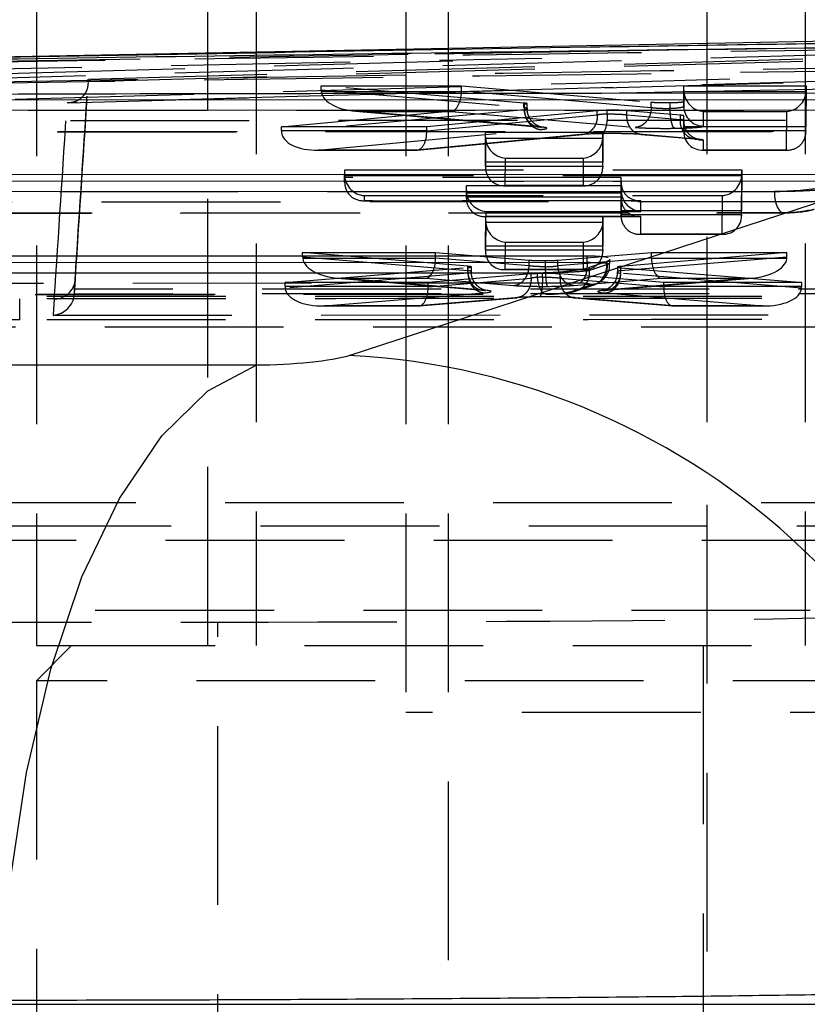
# Model space of a CAD drawing. Extents: x 59 to 746, y 13 to 589.
# Tile 13 of 46: x 228 to 239, y 156 to 170. Entities that reach past the tile are written whole.
import ezdxf

# ---------------------------------------------------------------- set-up
doc = ezdxf.new("R2010")
doc.units = 0
doc.header["$LTSCALE"] = 2
doc.linetypes.add('HIDDEN', pattern=[1.905, 1.27, -0.635])
doc.layers.get('0').update_dxf_attribs({"linetype": 'CONTINUOUS'})

msp = doc.modelspace()

# ---------------------------------------------------------------- linework, layer by layer
at = {"color": 7, "linetype": 'HIDDEN'}
for p, q in [((237.350007, 182.247993), (237.350007, 117.747997)), ((227.825009, 170.697995), (227.825009, 161.197994)), ((230.25999, 161.197994), (230.25999, 170.722995)), ((230.945853, 170.722995), (230.945853, 161.197994)), ((233.073627, 170.697995), (233.073627, 160.247995)), ((233.673629, 170.697995), (233.673629, 155.697995)), ((237.350007, 170.722995), (237.350007, 161.197994)), ((238.745851, 170.722995), (238.745851, 161.197994)), ((228.559137, 169.251528), (243.318581, 169.669336)), ((225.932592, 169.374692), (235.0051, 169.548564)), ((226.758589, 169.499446), (233.484433, 169.612995)), ((227.396471, 169.333183), (235.0051, 169.548564)), ((228.559137, 169.218742), (243.318581, 169.63655)), ((243.636978, 169.349688), (228.259874, 168.914395)), ((228.279711, 168.914278), (243.643561, 169.349194)), ((228.559137, 169.218742), (228.559137, 169.251528)), ((231.870865, 169.158808), (233.864916, 169.15883)), ((231.870865, 169.099294), (231.870865, 169.158808)), ((234.75247, 168.912404), (231.870865, 169.158808)), ((231.870865, 169.099294), (234.75247, 168.852892)), ((233.864916, 169.079485), (233.864916, 169.15883)), ((233.864916, 169.15883), (236.561944, 168.924803)), ((237.024051, 168.933796), (237.025299, 169.158867)), ((237.025299, 169.158867), (238.761888, 169.158888)), ((237.025299, 169.089387), (237.025299, 169.158867)), ((238.761888, 169.158888), (238.758811, 168.575405)), ((238.761888, 169.089415), (238.761888, 169.158888)), ((233.864804, 169.072228), (231.87247, 169.072204)), ((233.864916, 169.079485), (233.864804, 169.072228)), ((236.561944, 168.845458), (233.864916, 169.079485)), ((237.025299, 169.089387), (237.024051, 168.864308)), ((238.761366, 169.072286), (237.025821, 169.072265)), ((238.758811, 168.505962), (238.761888, 169.089415)), ((231.307031, 168.575323), (234.75779, 168.894843)), ((234.75247, 168.852892), (234.75247, 168.912404)), ((234.75247, 168.852892), (234.75247, 168.852725)), ((234.75779, 168.894843), (234.791813, 168.899732)), ((234.75779, 168.816111), (234.75779, 168.894843)), ((234.798812, 168.833884), (234.798812, 168.903396)), ((236.561944, 168.845458), (236.561944, 168.924803)), ((236.561944, 168.845308), (236.561944, 168.845458)), ((236.829245, 168.832558), (236.829241, 168.832515)), ((236.829245, 168.832558), (236.829245, 168.918675)), ((237.024051, 168.864308), (237.024051, 168.933796)), ((241.679535, 168.809282), (224.184212, 168.802115)), ((234.75779, 168.815928), (231.307858, 168.496486)), ((232.358408, 168.796057), (234.95723, 168.573836)), ((232.415346, 168.792733), (233.719711, 168.792749)), ((234.981188, 168.573332), (232.415346, 168.792733)), ((235.794482, 168.802506), (233.370585, 168.575345)), ((233.370655, 168.515232), (235.794627, 168.7424)), ((233.719711, 168.792749), (236.333945, 168.565905)), ((234.75779, 168.816111), (234.75779, 168.815928)), ((235.794482, 168.742419), (235.794482, 168.802506)), ((235.794627, 168.7424), (235.794482, 168.742419)), ((235.933167, 168.755768), (235.933167, 168.808869)), ((236.213998, 168.743872), (236.213998, 168.803186)), ((236.974427, 168.739383), (236.213998, 168.803186)), ((236.213998, 168.743872), (236.213998, 168.743799)), ((236.213998, 168.743799), (236.974427, 168.679998)), ((236.974427, 168.679998), (236.974427, 168.739383)), ((237.022118, 168.575386), (237.022945, 168.730269)), ((237.022945, 168.660801), (237.022945, 168.730276)), ((237.022945, 168.660788), (237.022945, 168.730269)), ((237.304055, 168.584839), (237.305206, 168.79279)), ((237.305206, 168.79279), (238.481798, 168.792803)), ((238.481798, 168.792803), (238.478904, 168.243573)), ((242.279549, 168.665946), (224.690017, 168.658786)), ((233.370585, 168.575345), (231.307031, 168.575323)), ((231.307031, 168.522971), (231.307031, 168.575323)), ((233.370585, 168.522994), (233.370585, 168.575345)), ((234.916777, 168.577383), (234.951605, 168.574121)), ((237.022945, 168.660788), (237.022118, 168.505937)), ((238.758811, 168.575405), (237.022118, 168.575386)), ((237.022118, 168.523035), (237.022118, 168.575386)), ((238.758811, 168.523053), (238.758811, 168.575405)), ((224.310351, 168.502115), (241.805674, 168.509281)), ((224.327584, 168.504943), (241.822907, 168.512108)), ((231.307031, 168.522971), (233.370585, 168.522994)), ((231.827592, 168.2435), (234.992397, 168.536541)), ((235.560359, 168.462942), (233.218976, 168.243515)), ((233.235874, 168.243349), (235.586469, 168.46364)), ((234.205605, 168.0693), (234.207929, 168.495857)), ((234.207929, 168.426378), (234.205605, 167.999853)), ((234.207929, 168.495857), (235.874266, 168.495877)), ((234.207929, 168.426378), (234.207929, 168.495857)), ((235.873745, 168.409274), (234.208451, 168.409255)), ((235.874266, 168.495877), (235.87202, 168.069318)), ((235.87202, 167.999877), (235.874266, 168.426402)), ((235.874266, 168.426402), (235.874266, 168.495877)), ((236.416464, 168.464812), (237.177287, 168.400977)), ((237.200701, 168.400519), (236.439833, 168.464358)), ((237.022118, 168.523035), (238.758811, 168.523053)), ((237.302211, 168.24356), (237.302949, 168.38131)), ((231.795845, 168.242977), (233.228241, 168.242991)), ((233.218976, 168.243515), (231.827592, 168.2435)), ((234.485702, 167.737475), (234.48784, 168.12978)), ((234.48784, 168.12978), (235.594181, 168.129793)), ((235.594181, 168.129793), (235.592113, 167.737486)), ((237.285112, 168.243036), (238.495992, 168.243049)), ((238.478904, 168.243573), (237.302211, 168.24356)), ((235.87202, 168.069318), (234.205605, 168.0693)), ((234.205605, 168.01695), (234.205605, 168.0693)), ((234.205605, 168.01695), (235.87202, 168.016967)), ((235.87202, 168.016967), (235.87202, 168.069318)), ((232.20458, 167.855619), (232.204826, 167.962881)), ((232.204826, 167.893405), (232.20458, 167.786174)), ((232.20458, 167.803268), (232.20458, 167.855619)), ((236.133044, 167.855619), (232.20458, 167.855619)), ((232.204826, 167.962881), (237.847162, 167.962881)), ((232.204826, 167.893405), (232.204826, 167.962881)), ((237.84664, 167.876279), (232.205347, 167.876279)), ((236.132772, 167.737624), (236.133044, 167.855619)), ((236.133044, 167.803268), (236.133044, 167.855619)), ((237.847162, 167.962881), (237.845813, 167.379398)), ((237.845813, 167.309953), (237.847162, 167.893405)), ((237.847162, 167.893405), (237.847162, 167.962881)), ((232.20458, 167.803268), (236.133044, 167.803268)), ((232.20458, 167.786174), (232.20458, 167.803268)), ((233.933983, 167.629496), (233.934232, 167.737624)), ((233.934232, 167.737624), (236.132772, 167.737624)), ((233.934232, 167.668148), (233.934232, 167.737624)), ((234.468603, 167.736952), (235.609201, 167.736965)), ((235.592113, 167.737486), (234.485702, 167.737475)), ((236.133044, 167.786174), (236.132772, 167.668148)), ((236.132772, 167.668148), (236.132772, 167.737624)), ((236.133044, 167.803268), (236.133044, 167.786174)), ((238.311325, 167.651741), (222.123147, 167.645151)), ((232.484621, 167.523789), (232.484789, 167.596801)), ((232.484789, 167.596801), (237.567124, 167.596801)), ((233.934232, 167.668148), (233.933983, 167.560051)), ((233.933983, 167.577144), (233.933983, 167.629496)), ((236.132522, 167.629496), (233.933983, 167.629496)), ((233.933983, 167.577144), (236.132522, 167.577144)), ((233.933983, 167.560051), (233.933983, 167.577144)), ((236.133297, 167.651021), (233.934754, 167.651021)), ((236.131945, 167.379398), (236.132522, 167.629496)), ((236.132522, 167.560051), (236.131945, 167.309953)), ((236.132522, 167.577144), (236.132522, 167.629496)), ((236.132522, 167.577144), (236.132522, 167.560051)), ((237.567124, 167.596801), (237.565857, 167.04757)), ((238.311325, 167.651741), (238.311325, 167.657411)), ((238.911637, 167.508306), (222.629705, 167.501679)), ((232.467526, 167.523267), (236.39599, 167.523267)), ((236.413089, 167.523789), (232.484621, 167.523789)), ((236.412735, 167.371544), (236.413089, 167.523789)), ((222.249289, 167.345152), (238.437467, 167.351742)), ((222.266526, 167.347979), (238.454704, 167.354567)), ((234.196928, 167.297144), (236.395468, 167.297144)), ((234.206763, 166.875719), (234.209103, 167.30227)), ((234.209103, 167.30227), (235.875444, 167.302289)), ((234.209103, 167.23279), (234.209103, 167.30227)), ((234.214024, 167.297666), (234.214195, 167.371544)), ((236.412563, 167.297666), (234.214024, 167.297666)), ((234.214195, 167.371544), (236.412735, 167.371544)), ((235.875444, 167.302289), (235.873182, 166.875737)), ((235.875444, 167.232816), (235.875444, 167.302289)), ((236.131945, 167.327047), (236.131945, 167.379398)), ((237.845813, 167.379398), (236.131945, 167.379398)), ((236.131945, 167.327047), (237.845813, 167.327047)), ((236.131945, 167.309953), (236.131945, 167.327047)), ((236.411986, 167.04757), (236.412563, 167.297666)), ((237.845813, 167.327047), (237.845813, 167.379398)), ((237.845813, 167.327047), (237.845813, 167.309953)), ((234.209103, 167.23279), (234.206763, 166.80627)), ((235.874922, 167.215687), (234.209628, 167.215666)), ((235.873182, 166.806294), (235.875444, 167.232816)), ((236.394891, 167.047047), (237.582949, 167.047047)), ((237.565857, 167.04757), (236.411986, 167.04757)), ((235.873182, 166.875737), (234.206763, 166.875719)), ((234.206763, 166.823367), (234.206763, 166.875719)), ((234.48686, 166.543892), (234.489014, 166.936193)), ((234.489014, 166.936193), (235.595354, 166.936206)), ((235.595354, 166.936206), (235.593275, 166.543905)), ((235.873182, 166.823386), (235.873182, 166.875737)), ((231.607922, 166.786742), (233.497136, 166.786762)), ((231.607922, 166.727417), (231.607922, 166.786742)), ((233.956204, 166.59157), (231.607922, 166.786742)), ((231.607922, 166.727417), (233.956204, 166.532245)), ((233.497136, 166.707034), (233.497136, 166.786762)), ((233.497136, 166.786762), (234.826953, 166.677921)), ((234.206763, 166.823367), (235.873182, 166.823386)), ((235.234653, 166.677999), (236.564764, 166.7868)), ((238.489498, 166.786822), (236.129393, 166.589393)), ((236.129393, 166.530021), (238.489498, 166.727452)), ((236.564764, 166.7868), (238.489498, 166.786822)), ((236.564764, 166.707069), (236.564764, 166.7868)), ((238.489498, 166.727452), (238.489498, 166.786822)), ((233.497032, 166.700161), (231.609565, 166.700138)), ((233.497136, 166.707034), (233.497032, 166.700161)), ((234.826953, 166.598192), (233.497136, 166.707034)), ((233.956204, 166.532245), (233.956204, 166.59157)), ((234.005426, 166.512907), (234.005426, 166.58238)), ((234.826953, 166.598192), (234.826953, 166.677921)), ((234.826953, 166.597844), (234.826953, 166.598192)), ((235.0594, 166.585403), (235.0594, 166.671886)), ((235.0594, 166.585403), (235.0594, 166.585368)), ((236.564764, 166.707069), (235.234653, 166.598268)), ((235.234653, 166.598268), (235.234653, 166.677999)), ((235.234653, 166.598268), (235.234653, 166.598117)), ((235.927553, 166.613527), (235.683718, 166.529729)), ((235.927553, 166.613527), (235.927553, 166.661598)), ((235.935819, 166.615559), (235.927579, 166.612572)), ((235.935819, 166.615559), (235.935819, 166.664595)), ((235.935838, 166.61479), (235.935819, 166.615559)), ((235.973952, 166.627227), (235.973952, 166.691857)), ((236.080607, 166.580227), (236.080607, 166.510748)), ((236.129393, 166.530021), (236.129393, 166.589393)), ((236.564868, 166.700198), (236.564764, 166.707069)), ((238.487863, 166.70022), (236.564868, 166.700198)), ((234.942832, 166.494102), (220.061668, 166.488044)), ((228.364457, 166.265052), (228.378707, 166.475513)), ((228.378707, 166.426147), (228.378707, 166.475513)), ((231.358816, 166.360193), (233.955239, 166.57311)), ((233.955347, 166.493405), (231.359811, 166.280559)), ((234.853641, 166.482684), (233.389759, 166.360215)), ((233.955239, 166.493414), (233.955239, 166.57311)), ((233.955239, 166.493414), (233.955347, 166.493405)), ((233.956204, 166.532245), (233.956196, 166.53223)), ((234.469761, 166.543371), (235.610363, 166.543382)), ((235.593275, 166.543905), (234.48686, 166.543892)), ((234.853638, 166.423409), (234.853641, 166.482684)), ((234.942832, 166.494102), (234.942832, 166.499772)), ((235.014808, 166.436239), (235.014808, 166.48881)), ((235.264805, 166.423662), (235.264805, 166.482736)), ((236.73847, 166.360252), (235.264805, 166.482736)), ((235.683718, 166.529729), (235.683718, 166.5778)), ((236.129535, 166.530021), (236.129393, 166.530021)), ((236.130667, 166.491243), (236.130783, 166.491258)), ((238.69753, 166.280641), (236.130667, 166.491243)), ((236.130783, 166.491258), (236.130783, 166.570947)), ((236.130783, 166.570947), (238.698521, 166.360274)), ((235.543144, 166.350667), (220.568226, 166.344572)), ((228.363772, 166.195345), (228.378025, 166.405883)), ((228.364457, 166.215687), (228.378707, 166.426147)), ((233.389759, 166.360215), (231.358816, 166.360193)), ((231.358816, 166.307841), (231.358816, 166.360193)), ((231.358816, 166.307841), (233.389759, 166.307863)), ((232.104731, 166.423904), (234.158606, 166.253202)), ((232.161571, 166.420667), (233.356831, 166.420682)), ((234.181804, 166.252763), (232.161571, 166.420667)), ((233.356831, 166.420682), (234.604807, 166.318538)), ((233.389759, 166.307863), (233.389759, 166.360215)), ((233.389822, 166.30085), (234.853716, 166.423319)), ((234.853716, 166.423319), (234.853638, 166.423409)), ((235.014808, 166.436183), (235.014808, 166.436239)), ((235.264805, 166.423662), (235.264805, 166.423411)), ((235.264805, 166.423411), (236.738403, 166.300932)), ((235.426408, 166.232555), (235.668839, 166.315871)), ((235.458133, 166.318728), (236.705017, 166.420721)), ((235.506554, 166.246016), (235.749391, 166.32947)), ((235.668839, 166.315871), (235.674639, 166.317976)), ((237.937865, 166.420736), (235.90345, 166.25055)), ((235.926793, 166.251004), (237.994728, 166.423992)), ((236.705017, 166.420721), (237.937865, 166.420736)), ((238.698521, 166.360274), (236.73847, 166.360252)), ((236.73847, 166.307901), (236.73847, 166.360252)), ((236.73847, 166.307901), (238.698521, 166.307923)), ((238.698521, 166.307923), (238.698521, 166.360274)), ((220.18781, 166.188045), (235.068974, 166.194102)), ((220.205047, 166.190872), (235.086211, 166.196928)), ((241.194201, 166.200122), (228.363895, 166.197263)), ((241.193683, 166.267911), (228.364457, 166.265052)), ((228.364457, 166.215687), (228.364457, 166.265052)), ((231.91701, 166.02837), (234.179934, 166.213939)), ((235.905995, 166.211779), (238.140606, 166.028439)), ((228.078713, 166.126706), (228.063212, 165.897755)), ((231.882972, 166.027846), (233.256308, 166.027863)), ((233.24762, 166.028385), (231.91701, 166.02837)), ((234.62819, 166.143884), (233.24762, 166.028385)), ((233.262305, 166.028113), (234.6515, 166.144332)), ((235.465766, 166.144487), (236.865503, 166.028148)), ((236.880073, 166.028424), (235.488803, 166.14406)), ((236.871419, 166.027902), (238.174626, 166.027917)), ((238.140606, 166.028439), (236.880073, 166.028424)), ((228.063212, 165.897755), (241.482434, 165.900747)), ((242.767451, 165.727858), (226.695576, 165.727858)), ((226.695244, 163.232521), (242.767119, 163.232521)), ((244.98088, 162.897995), (224.482407, 162.897995)), ((222.041332, 162.697995), (247.441334, 162.697995)), ((246.441473, 161.697994), (223.041476, 161.697994)), ((226.06643, 161.53293), (230.404464, 161.53293)), ((230.404464, 138.46306), (230.404464, 161.53293)), ((209.292212, 161.197994), (227.825009, 161.197994)), ((227.825009, 161.197994), (255.465047, 161.197994)), ((228.325007, 161.197994), (227.825009, 160.697995)), ((237.30001, 161.197994), (237.30001, 138.797995)), ((255.500534, 160.697995), (227.825009, 160.697995)), ((227.825009, 160.697995), (227.825009, 139.297994)), ((241.073628, 160.247995), (233.073627, 160.247995))]:
    msp.add_line(p, q, dxfattribs=at)
at = {"color": 7, "linetype": 'CONTINUOUS'}
for p, q in [((245.296882, 169.909694), (225.305379, 169.526564)), ((243.858245, 169.202365), (235.860043, 169.049085)), ((224.798677, 168.95596), (242.388212, 168.963118)), ((242.388212, 169.051741), (235.860043, 169.049085)), ((224.184212, 168.807786), (241.679535, 168.814952)), ((232.267027, 165.324992), (242.459678, 168.656618)), ((239.0203, 167.894103), (222.737202, 167.887474)), ((222.737202, 167.798853), (239.0203, 167.80548)), ((222.123147, 167.650823), (238.311325, 167.657411)), ((235.651807, 166.736464), (220.675723, 166.730367)), ((235.651807, 166.647841), (235.651807, 166.736464)), ((220.675723, 166.641746), (235.651807, 166.647841)), ((235.683718, 166.5778), (235.927553, 166.661598)), ((235.927553, 166.661598), (235.935819, 166.664595)), ((220.061668, 166.493716), (234.942832, 166.499772)), ((217.4019, 165.188538), (230.955065, 165.188538)), ((227.322796, 156.098897), (241.836091, 156.098897))]:
    msp.add_line(p, q, dxfattribs=at)
at = {"color": 7, "linetype": 'HIDDEN', "flags": 128}
for points in [[(243.754291, 169.730148), (243.209937, 169.714738), (241.032519, 169.653098), (236.67767, 169.529819), (232.03708, 169.398455), (227.396471, 169.267092)], [(227.522754, 168.967661), (235.780393, 169.201412), (243.880675, 169.430718)], [(235.933167, 168.755768), (235.932537, 168.69915), (235.928551, 168.644872), (235.921376, 168.595179), (235.911303, 168.55212), (235.898749, 168.51748), (235.884239, 168.492688), (235.868366, 168.478771), (235.851788, 168.476299)], [(237.036412, 168.575161), (237.028328, 168.606265), (237.022945, 168.660788)], [(237.302949, 168.38131), (237.248321, 168.38668), (237.205756, 168.398688)], [(238.311325, 167.651741), (238.314209, 167.588169), (238.322684, 167.527486), (238.336367, 167.472445), (238.354636, 167.425549), (238.376663, 167.388926), (238.401448, 167.364238), (238.42786, 167.35261), (238.454704, 167.354567)], [(235.871562, 166.642355), (235.915703, 166.640042), (235.969805, 166.631155), (235.96082, 166.620216), (235.936352, 166.61498), (235.93633, 166.614976), (235.93633, 166.614976)], [(235.086211, 166.196928), (235.059367, 166.194972), (235.032954, 166.206601), (235.00817, 166.231286), (234.986142, 166.26791), (234.967874, 166.314807), (234.954191, 166.369847), (234.945716, 166.430532), (234.942832, 166.494102)]]:
    msp.add_lwpolyline(points, dxfattribs=at)
at = {"color": 7, "linetype": 'CONTINUOUS', "flags": 128}
for points in [[(235.651807, 166.647841), (235.64981, 166.594374), (235.647083, 166.566218)], [(227.324844, 156.154318), (227.445957, 157.81039), (227.682539, 159.395062), (228.027904, 160.863572), (228.472301, 162.174438), (229.00317, 163.290632), (229.605519, 164.180623), (230.262336, 164.819272), (230.955065, 165.188538)]]:
    msp.add_lwpolyline(points, dxfattribs=at)
at = {"color": 7, "linetype": 'HIDDEN'}
for centre, radius, start, end in [((232.100138, 169.09929), 0.229274, 179.9989909, 186.7847348), ((237.303795, 168.864583), 0.279744, 180.0561609, 270.0533317), ((237.218709, 168.646438), 0.246577, 172.1775272, 265.8117546), ((231.835698, 166.727446), 0.227775, 180.0073307, 186.8856583), ((238.261383, 166.727486), 0.228115, 353.135123, 359.9913684), ((235.416369, 166.501231), 0.268863, 272.1399035, 6.084454), ((235.397305, 166.553826), 0.250085, 305.6728312, 2.8401424), ((228.079077, 166.426335), 0.299629, 269.9303015, 359.9639444)]:
    msp.add_arc(centre, radius, start, end, dxfattribs=at)
at = {"color": 7, "linetype": 'CONTINUOUS'}
msp.add_arc((231.760255, 155.220178), 10.117514, 6.0741731, 87.1289327, dxfattribs=at)
for centre, major_axis, ratio, start_param, end_param in [((208.478237, 89.18939), (560.813399, 11.438735), 0.14261507, 1.504430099, 1.536339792), ((159.836625, 88.257194), (560.032189, 11.424115), 0.142813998, 1.431714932, 1.451624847), ((231.372275, 165.325064), (0.987414, 0.0586), 0.124881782, 4.268758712, 5.83902693)]:
    msp.add_ellipse(centre, major_axis=major_axis, ratio=ratio, start_param=start_param, end_param=end_param, dxfattribs=at)
at = {"color": 7, "linetype": 'HIDDEN'}
for centre, major_axis, ratio, start_param, end_param in [((210.563597, 88.881769), (562.916449, 11.48163), 0.14261507, 1.508379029, 1.540163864), ((210.68957, 88.881769), (563.006133, 11.480536), 0.142059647, 1.508381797, 1.540166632), ((-148791.513992, 202.809406), (149021.162157, 1.292213), 0.06116262, 6.279057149, 6.279361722), ((-148791.513992, 202.759967), (149021.162157, 1.29221), 0.061162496, 6.279057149, 6.279361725), ((232.415344, 169.072211), (0.54376, -0.023203), 0.513161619, 3.224577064, 4.734286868), ((233.719709, 169.072226), (0.012121, 0.27993), 0.517478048, 3.225087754, 4.734797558), ((237.305205, 169.072268), (-0.203344, 0.204473), 0.94070803, 0.818715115, 2.328424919), ((238.481797, 169.072282), (0.204513, 0.20344), 0.940702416, 3.960171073, 5.469880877), ((-148791.513989, 202.460526), (149020.862157, 1.29221), 0.06116262, 6.279057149, 6.279363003), ((236.007708, 168.793954), (0.254998, 0.000002), 0.06116262, 1.867451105, 2.561087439), ((236.007708, 168.724477), (0.254998, 0.000005), 0.128322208, 1.867449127, 2.561084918), ((236.770154, 168.730274), (0.252791, 0.000002), 0.06116262, 6.282738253, 6.913106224), ((236.770154, 168.660797), (0.252791, 0.000005), 0.128908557, 6.28279932, 6.913104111), ((231.492004, 168.522974), (0.000002, 0.28), 0.660622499, 1.57080851, 1.66554394), ((231.82759, 168.522977), (0.519866, 0.02402), 0.536615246, 3.150457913, 4.687605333), ((233.218972, 168.522992), (-0.013089, 0.279911), 0.540180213, 3.055257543, 4.659420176), ((233.553342, 168.522995), (0.000002, 0.28), 0.652701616, 1.570808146, 1.598528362), ((234.487836, 168.409258), (-0.203355, 0.204463), 0.940707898, 0.81866395, 2.328373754), ((236.00771, 168.444999), (0.534998, 0.000005), 0.06116262, 1.866534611, 2.561065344), ((235.594177, 168.409271), (0.204513, 0.20344), 0.940702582, 3.96016762, 5.469877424), ((237.022209, 168.523034), (0, 0.28), 0.000326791, 1.570796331, 1.631894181), ((237.302209, 168.523037), (0.204521, 0.203433), 0.9407032, 2.389419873, 3.960204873), ((236.770157, 168.381319), (0.532791, 0.000005), 0.06116262, 6.282738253, 6.913073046), ((238.4789, 168.52305), (-0.203373, 0.204447), 0.940707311, 2.328288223, 3.899095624), ((238.7589, 168.523053), (0, 0.28), 0.000322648, 1.570796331, 1.631871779), ((234.205699, 168.016949), (0, 0.28), 0.000333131, 1.570796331, 1.631894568), ((234.485699, 168.016952), (0.204532, 0.203423), 0.94070309, 2.389471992, 3.960256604), ((235.59211, 168.016964), (-0.203374, 0.204446), 0.940707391, 2.32828477, 3.899092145), ((235.87211, 168.016967), (0, 0.28), 0.000322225, 1.570796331, 1.631871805), ((232.484826, 167.893405), (0, -0.280523), 0.998134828, 4.71238898, 4.773475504), ((232.484787, 167.876279), (-0.203695, 0.204166), 0.940697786, 0.817098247, 2.32680805), ((237.567122, 167.876279), (0.204193, 0.203722), 0.940714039, 3.9586909, 5.468400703), ((237.567162, 167.893405), (0, 0.280523), 0.998134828, 4.651302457, 4.71238898), ((232.484618, 167.803267), (0.204193, 0.203722), 0.940714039, 2.387894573, 3.9586909), ((236.413085, 167.803267), (0.204193, 0.203722), 0.940714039, 2.387894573, 3.9586909), ((234.214023, 167.577144), (0.204193, 0.203722), 0.940714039, 2.387894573, 3.9586909), ((234.214233, 167.668147), (0, -0.280523), 0.998134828, 4.71238898, 4.773475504), ((234.214193, 167.651021), (-0.203695, 0.204166), 0.940697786, 0.817098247, 2.32680805), ((236.412563, 167.577144), (0.204193, 0.203722), 0.940714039, 2.387894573, 3.9586909), ((236.412733, 167.651021), (-0.203695, 0.204166), 0.940697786, 0.817098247, 2.32680805), ((236.411985, 167.327047), (0.204193, 0.203722), 0.940714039, 2.387894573, 3.9586909), ((237.565854, 167.327047), (-0.203695, 0.204166), 0.940697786, 2.32680805, 3.897604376), ((234.48901, 167.21567), (-0.203351, 0.204467), 0.940708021, 0.818682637, 2.328392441), ((235.595353, 167.215683), (0.204516, 0.203437), 0.940702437, 3.960184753, 5.469894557), ((234.206859, 166.823367), (0, 0.28), 0.000335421, 1.570796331, 1.631894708), ((234.486859, 166.82337), (0.204536, 0.203419), 0.940702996, 2.389490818, 3.960275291), ((235.593273, 166.823382), (-0.20337, 0.204449), 0.940707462, 2.328301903, 3.899109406), ((235.873273, 166.823385), (0, 0.28), 0.000324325, 1.570796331, 1.631871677), ((232.161568, 166.700145), (0.552912, -0.022934), 0.504707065, 3.22361501, 4.733324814), ((233.356827, 166.700159), (0.011435, 0.279942), 0.500101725, 3.223111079, 4.732820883), ((233.751464, 166.582379), (0.253962, 0.000002), 0.06116262, 5.643675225, 6.916310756), ((235.028655, 166.687638), (0.259386, 0.000002), 0.06116262, 4.831202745, 5.630047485), ((235.028655, 166.618161), (0.259386, 0.000005), 0.127186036, 4.831200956, 5.630045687), ((235.651482, 166.613044), (-0.099903, 0.282879), 0.911565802, 2.834783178, 4.399340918), ((240.833432, 168.393908), (4.904911, 1.786042), 0.054526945, 3.121740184, 3.124927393), ((236.335141, 166.580229), (0.254534, 0.000002), 0.06116262, 2.512116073, 3.780283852), ((236.705015, 166.700199), (-0.011432, 0.279942), 0.499897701, 1.550390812, 3.060100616), ((237.937863, 166.700213), (0.550903, 0.023005), 0.506538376, 4.691243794, 6.200953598), ((233.751464, 166.512902), (0.253962, 0.000005), 0.128596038, 5.64367307, 6.916362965), ((235.060867, 166.473283), (0.258024, 0.000002), 0.06116262, 1.750261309, 2.503335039), ((236.335141, 166.510752), (0.254534, 0.000005), 0.128444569, 2.511167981, 3.780282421), ((231.567682, 166.307844), (0.000004, 0.28), 0.745947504, 1.570814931, 1.668404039), ((233.247617, 166.307862), (-0.011691, 0.279937), 0.506596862, 3.059358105, 4.666187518), ((233.594488, 166.307866), (0.000004, 0.28), 0.731182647, 1.570813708, 1.595867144), ((235.060867, 166.403806), (0.258024, 0.000005), 0.127534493, 1.750259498, 2.503332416), ((235.028657, 166.338683), (0.539386, 0.000005), 0.06116262, 4.825233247, 5.633430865), ((236.880069, 166.307902), (0.011612, 0.279939), 0.504683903, 1.616624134, 3.223616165), ((236.53245, 166.307898), (0.000004, 0.28), 0.735783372, 4.687515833, 4.712406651), ((238.489819, 166.30792), (0.000004, 0.28), 0.745367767, 4.614821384, 4.712407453), ((316.940825, -1268.396244), (23454.984875, 0.203386), 0.06116262, 1.573993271, 1.574605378), ((228.06321, 166.197196), (0.226256, 0.211503), 0.940372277, 3.991274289, 5.500984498), ((228.064452, 166.215545), (0.037154, 0.298264), 0.998099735, 4.775222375, 4.836552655), ((231.917009, 166.307848), (0.557453, 0.022822), 0.500614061, 3.157607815, 4.691901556), ((233.751466, 166.233424), (0.533962, 0.000005), 0.06116262, 5.643738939, 6.916733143), ((236.335143, 166.231274), (0.534534, 0.000005), 0.06116262, 2.510875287, 3.78033474), ((238.140602, 166.307916), (0.557181, -0.022816), 0.500858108, 4.732899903, 6.267196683), ((316.940825, -1268.445684), (23454.984875, 0.203389), 0.061163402, 1.573993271, 1.574605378), ((235.060869, 166.124328), (0.538024, 0.000005), 0.06116262, 1.744436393, 2.505124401), ((316.940828, -1268.745124), (23455.284875, 0.203389), 0.06116262, 1.573993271, 1.574605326), ((230.40305, 161.655109), (10, -0.000017), 0.012217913, 4.712530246, 5.834370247)]:
    msp.add_ellipse(centre, major_axis=major_axis, ratio=ratio, start_param=start_param, end_param=end_param, dxfattribs=at)
at = {"color": 7, "linetype": 'HIDDEN', "extrusion": (-4.0045e-09, -6.29756e-07, 1)}
msp.add_ellipse((237.3053, 169.089394), major_axis=(-0.001784, -0.280518, 0), ratio=0.998134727, start_param=4.718759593, end_param=4.779834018, dxfattribs=at)
at = {"color": 7, "linetype": 'HIDDEN', "extrusion": (-3.66695e-09, -6.02631e-07, 1)}
msp.add_ellipse((238.481888, 169.089407), major_axis=(0.001707, 0.280518, 0), ratio=0.998134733, start_param=4.657387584, end_param=4.718485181, dxfattribs=at)
at = {"color": 7, "linetype": 'HIDDEN', "extrusion": (-3.59955e-09, -5.79658e-07, 1)}
msp.add_ellipse((234.487929, 168.426384), major_axis=(-0.001742, -0.280518, 0), ratio=0.99813473, start_param=4.718610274, end_param=4.779685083, dxfattribs=at)
at = {"color": 7, "linetype": 'HIDDEN', "extrusion": (-3.39581e-09, -5.63015e-07, 1)}
msp.add_ellipse((235.594267, 168.426397), major_axis=(0.001692, 0.280518, 0), ratio=0.998134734, start_param=4.65733407, end_param=4.718431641, dxfattribs=at)
at = {"color": 7, "linetype": 'HIDDEN', "extrusion": (0.000282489, -2.86209e-17, 1)}
msp.add_ellipse((236.412773, 167.668147), major_axis=(0, -0.280523), ratio=0.998134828, start_param=4.71238898, end_param=4.773475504, dxfattribs=at)
at = {"color": 7, "linetype": 'HIDDEN', "extrusion": (-3.87269e-09, -6.16133e-07, 1)}
msp.add_ellipse((234.489104, 167.232796), major_axis=(-0.001763, -0.280518, 0), ratio=0.998134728, start_param=4.718686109, end_param=4.779760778, dxfattribs=at)
at = {"color": 7, "linetype": 'HIDDEN', "extrusion": (-3.65236e-09, -5.98351e-07, 1)}
msp.add_ellipse((235.595444, 167.232809), major_axis=(0.001712, 0.280518, 0), ratio=0.998134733, start_param=4.657406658, end_param=4.718504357, dxfattribs=at)
at = {"color": 7, "linetype": 'CONTINUOUS'}
for points, knots in [([(226.758589, 169.553644), (229.735363, 169.606915), (234.200527, 169.686822), (240.154254, 169.780124), (243.131161, 169.822799), (244.619616, 169.844136)], [0, 0, 0, 0, 0.499999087, 0.749999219, 1, 1, 1, 1]), ([(238.311325, 167.657411), (238.370495, 167.658275), (238.488831, 167.660004), (238.679623, 167.673174), (238.852346, 167.692524), (238.981314, 167.714487), (239.031252, 167.729244), (239.052211, 167.735437)], [0, 0, 0, 0, 0.211398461, 0.422784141, 0.634422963, 0.846570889, 1, 1, 1, 1]), ([(235.947848, 166.711581), (235.922955, 166.717352), (235.873229, 166.728881), (235.75718, 166.735651), (235.67689, 166.73627), (235.651807, 166.736464)], [0, 0, 0, 0, 0.4080349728, 0.8150649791, 1, 1, 1, 1]), ([(235.935819, 166.664595), (235.958121, 166.673507), (235.982542, 166.683265), (235.972108, 166.691171), (235.971202, 166.691857)], [0, 0, 0, 0, 0.913176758, 1, 1, 1, 1]), ([(234.942832, 166.499772), (235.002001, 166.500636), (235.120337, 166.502365), (235.311128, 166.515534), (235.483853, 166.534883), (235.612821, 166.55685), (235.662759, 166.571607), (235.683718, 166.5778)], [0, 0, 0, 0, 0.2113943, 0.422784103, 0.634422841, 0.84657095, 1, 1, 1, 1]), ([(241.820966, 156.290771), (241.526818, 156.283091), (240.938524, 156.267731), (239.729489, 156.245282), (238.315623, 156.224128), (236.719197, 156.204814), (234.986271, 156.188007), (233.167897, 156.174068), (231.316989, 156.163645), (229.325169, 156.15595), (228.037992, 156.1549), (227.324844, 156.154318)], [0, 0, 0, 0, 0.108203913, 0.216406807, 0.324611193, 0.432814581, 0.541013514, 0.64921233, 0.757401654, 0.865590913, 1, 1, 1, 1])]:
    msp.add_open_spline(points, degree=3, knots=knots, dxfattribs=at)
at = {"color": 8, "linetype": 'CONTINUOUS'}
for points, knots in [([(233.484433, 169.612995), (234.219132, 169.625895), (234.95443, 169.638806), (238.664603, 169.696415), (241.64241, 169.73858), (244.619616, 169.780735)], [0, 0, 0, 0, 0.197903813, 0.1980654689, 1, 1, 1, 1]), ([(235.651807, 166.647841), (235.651826, 166.647841), (235.706715, 166.647841), (235.796973, 166.64704), (235.851181, 166.643635), (235.871562, 166.642355)], [0, 0, 0, 0, 0.000211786, 0.624105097, 1, 1, 1, 1])]:
    msp.add_open_spline(points, degree=3, knots=knots, dxfattribs=at)
at = {"color": 7, "linetype": 'HIDDEN'}
for points, knots in [([(244.502952, 169.481095), (241.525884, 169.439213), (235.571287, 169.355443), (229.616918, 169.251505), (226.639503, 169.199532)], [0, 0, 0, 0, 0.499961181, 1, 1, 1, 1]), ([(228.559141, 169.202189), (228.556517, 169.172438), (228.551275, 169.113009), (228.511234, 169.034346), (228.450809, 168.969669), (228.366065, 168.923496), (228.298122, 168.913025), (228.260894, 168.914358), (228.259874, 168.914395)], [0, 0, 0, 0, 0.173808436, 0.347201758, 0.530949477, 0.742094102, 0.992928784, 1, 1, 1, 1]), ([(234.752466, 168.852725), (234.754096, 168.821279), (234.757355, 168.758387), (234.794397, 168.674716), (234.850602, 168.611041), (234.908755, 168.581714), (234.95327, 168.573238), (234.97282, 168.573304), (234.981188, 168.573332)], [0, 0, 0, 0, 0.209966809, 0.419927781, 0.629893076, 0.839871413, 0.931465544, 1, 1, 1, 1]), ([(234.795672, 168.903396), (234.796559, 168.903943), (234.800313, 168.906257), (234.78242, 168.909423), (234.759893, 168.911665), (234.75247, 168.912404)], [0, 0, 0, 0, 0.171750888, 0.727086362, 1, 1, 1, 1]), ([(234.75247, 168.852725), (234.752481, 168.852723), (234.754178, 168.85244), (234.771432, 168.848994), (234.796487, 168.84184), (234.802735, 168.830493), (234.782724, 168.821937), (234.764566, 168.81724), (234.757801, 168.816112), (234.75779, 168.816111)], [0, 0, 0, 0, 0.000183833, 0.027910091, 0.313820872, 0.599997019, 0.888735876, 0.999816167, 1, 1, 1, 1]), ([(234.987245, 168.570783), (234.994518, 168.569706), (235.005706, 168.56805), (234.994563, 168.570042), (234.970867, 168.577341), (234.928414, 168.596747), (234.871402, 168.639977), (234.821648, 168.713791), (234.795933, 168.784301), (234.801109, 168.825303), (234.802113, 168.833256)], [0, 0, 0, 0, 0.165258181, 0.254211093, 0.326599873, 0.420976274, 0.576501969, 0.755052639, 0.952483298, 1, 1, 1, 1]), ([(236.561944, 168.845308), (236.558508, 168.813862), (236.551636, 168.750971), (236.509877, 168.667292), (236.450204, 168.603635), (236.39606, 168.576988), (236.35685, 168.567815), (236.342732, 168.566638), (236.333945, 168.565905)], [0, 0, 0, 0, 0.2196534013, 0.4393083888, 0.6589588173, 0.8786257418, 0.9244623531, 1, 1, 1, 1]), ([(236.561944, 168.924803), (236.581169, 168.923469), (236.619621, 168.9208), (236.700551, 168.918586), (236.773171, 168.918056), (236.815421, 168.918523), (236.829245, 168.918675)], [0, 0, 0, 0, 0.286786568, 0.573594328, 0.860483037, 1, 1, 1, 1]), ([(236.829245, 168.832515), (236.829225, 168.832514), (236.80638, 168.8318), (236.749107, 168.831193), (236.663683, 168.833849), (236.598932, 168.839482), (236.570696, 168.843849), (236.561955, 168.845306), (236.561944, 168.845308)], [0, 0, 0, 0, 0.000203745, 0.234275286, 0.562332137, 0.854411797, 0.999813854, 1, 1, 1, 1]), ([(236.893852, 168.553059), (236.89138, 168.55403), (236.887886, 168.555402), (236.877264, 168.56465), (236.862235, 168.590555), (236.844976, 168.654281), (236.832683, 168.738069), (236.830388, 168.801033), (236.829241, 168.832515)], [0, 0, 0, 0, 0.076107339, 0.107522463, 0.330634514, 0.553759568, 0.776876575, 1, 1, 1, 1]), ([(236.829245, 168.918675), (236.85648, 168.919257), (236.91095, 168.92042), (236.974341, 168.924135), (237.016267, 168.92873), (237.021506, 168.932139), (237.024051, 168.933796)], [0, 0, 0, 0, 0.253424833, 0.506842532, 0.760379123, 1, 1, 1, 1]), ([(237.024051, 168.864308), (237.024051, 168.864306), (237.024052, 168.860745), (237.01421, 168.853215), (236.971848, 168.84351), (236.907895, 168.836164), (236.855361, 168.833428), (236.829263, 168.832558), (236.829245, 168.832558)], [0, 0, 0, 0, 0.00017704, 0.253821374, 0.507593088, 0.761057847, 0.999829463, 1, 1, 1, 1]), ([(234.757793, 168.815928), (234.761274, 168.784485), (234.768237, 168.7216), (234.811058, 168.637926), (234.872346, 168.574279), (234.92886, 168.547245), (234.96939, 168.538287), (234.984078, 168.537172), (234.992397, 168.536541)], [0, 0, 0, 0, 0.219354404, 0.438702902, 0.658068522, 0.877425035, 0.930571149, 1, 1, 1, 1]), ([(235.794627, 168.7424), (235.79425, 168.723711), (235.793496, 168.68633), (235.780488, 168.632512), (235.759335, 168.583088), (235.730015, 168.540069), (235.69395, 168.505097), (235.652507, 168.479852), (235.607376, 168.464324), (235.576031, 168.463403), (235.560359, 168.462942)], [0, 0, 0, 0, 0.124993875, 0.249999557, 0.374999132, 0.50000025, 0.624998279, 0.749995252, 0.87499357, 1, 1, 1, 1]), ([(236.213998, 168.803186), (236.194663, 168.804499), (236.155995, 168.807126), (236.075204, 168.809273), (235.997926, 168.809798), (235.951543, 168.809132), (235.933167, 168.808869)], [0, 0, 0, 0, 0.273495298, 0.546963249, 0.820523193, 1, 1, 1, 1]), ([(235.933167, 168.755768), (235.933186, 168.755772), (235.95812, 168.760761), (236.019915, 168.756003), (236.104425, 168.755852), (236.169848, 168.75052), (236.204068, 168.745361), (236.213986, 168.743874), (236.213998, 168.743872)], [0, 0, 0, 0, 0.000204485, 0.273745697, 0.547340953, 0.820911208, 0.999775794, 1, 1, 1, 1]), ([(236.439833, 168.464358), (236.42744, 168.464511), (236.408042, 168.464752), (236.364361, 168.474665), (236.310678, 168.502088), (236.255255, 168.565773), (236.218743, 168.649454), (236.21558, 168.712349), (236.213998, 168.743797)], [0, 0, 0, 0, 0.102641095, 0.160659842, 0.370490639, 0.580328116, 0.790165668, 1, 1, 1, 1]), ([(234.992397, 168.536541), (235.004648, 168.537809), (235.047898, 168.542285), (235.085464, 168.551045), (235.075875, 168.56283), (235.013786, 168.569716), (234.981188, 168.573332)], [0, 0, 0, 0, 0.1134648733, 0.4005830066, 0.6852924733, 1, 1, 1, 1]), ([(236.333945, 168.565905), (236.353307, 168.564422), (236.410908, 168.560011), (236.547453, 168.55442), (236.72669, 168.551524), (236.844496, 168.552605), (236.893852, 168.553059)], [0, 0, 0, 0, 0.147172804, 0.437841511, 0.764477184, 1, 1, 1, 1]), ([(236.893852, 168.553059), (236.948343, 168.554197), (237.060061, 168.55653), (237.194273, 168.564051), (237.278126, 168.573227), (237.302712, 168.580528), (237.303857, 168.584202), (237.304055, 168.584839)], [0, 0, 0, 0, 0.240751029, 0.493589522, 0.74645956, 0.956028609, 1, 1, 1, 1]), ([(237.03567, 168.582634), (237.034343, 168.58542), (237.022652, 168.609961), (237.022811, 168.637987), (237.022952, 168.662832)], [0, 0, 0, 0, 0.113542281, 1, 1, 1, 1]), ([(237.221104, 168.39658), (237.217246, 168.397549), (237.209204, 168.39957), (237.175814, 168.411753), (237.12342, 168.442933), (237.066241, 168.500832), (237.045911, 168.55523), (237.03567, 168.582634)], [0, 0, 0, 0, 0.112799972, 0.235076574, 0.450998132, 0.723433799, 1, 1, 1, 1]), ([(236.439833, 168.464358), (236.414356, 168.46621), (236.350167, 168.470878), (236.209705, 168.475916), (236.030012, 168.478482), (235.911196, 168.477027), (235.851788, 168.476299)], [0, 0, 0, 0, 0.17987037, 0.453182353, 0.726593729, 1, 1, 1, 1]), ([(237.176274, 168.401061), (237.188664, 168.39997), (237.211354, 168.397973), (237.226627, 168.395361), (237.224119, 168.395903), (237.223719, 168.395989)], [0, 0, 0, 0, 0.502761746, 0.92072559, 1, 1, 1, 1]), ([(239.052211, 167.687368), (239.052204, 167.687367), (239.03043, 167.683738), (238.955971, 167.675524), (238.807156, 167.665176), (238.626465, 167.656994), (238.456325, 167.652611), (238.350554, 167.651741), (238.311343, 167.651741), (238.311325, 167.651741)], [0, 0, 0, 0, 0.0000726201, 0.2122395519, 0.4237662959, 0.634695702, 0.8457011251, 0.9999315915, 1, 1, 1, 1]), ([(238.437594, 167.351746), (238.438922, 167.351746), (238.480636, 167.351755), (238.543068, 167.352996), (238.598522, 167.358404), (238.610943, 167.359615)], [0, 0, 0, 0, 0.024873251, 0.781576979, 1, 1, 1, 1]), ([(238.454704, 167.354567), (238.474387, 167.354783), (238.520922, 167.355294), (238.60091, 167.359855), (238.682832, 167.367929), (238.753136, 167.378466), (238.78098, 167.386285), (238.794902, 167.390194)], [0, 0, 0, 0, 0.1555503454, 0.367770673, 0.5788668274, 0.7894424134, 1, 1, 1, 1]), ([(238.610943, 167.359615), (238.641376, 167.362088), (238.717619, 167.368282), (238.800661, 167.382444), (238.854838, 167.396708), (238.874248, 167.403382), (238.874895, 167.403599), (238.875, 167.403639), (238.87501, 167.403643)], [0, 0, 0, 0, 0.297440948, 0.745163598, 0.992398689, 0.998491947, 0.999858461, 1, 1, 1, 1]), ([(234.604807, 166.318538), (234.610342, 166.318952), (234.623939, 166.319969), (234.662163, 166.328196), (234.717679, 166.356205), (234.775936, 166.419847), (234.816753, 166.503506), (234.823551, 166.566398), (234.82695, 166.597844)], [0, 0, 0, 0, 0.048948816, 0.120224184, 0.340191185, 0.560128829, 0.780068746, 1, 1, 1, 1]), ([(234.826953, 166.677921), (234.841933, 166.676921), (234.876847, 166.674591), (234.950853, 166.672316), (235.016775, 166.671685), (235.052741, 166.671854), (235.0594, 166.671886)], [0, 0, 0, 0, 0.252274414, 0.587980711, 0.923712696, 1, 1, 1, 1]), ([(235.0594, 166.585368), (235.05938, 166.585367), (235.028901, 166.584414), (234.977695, 166.585639), (234.909822, 166.588703), (234.861974, 166.592834), (234.836798, 166.596367), (234.826966, 166.597842), (234.826953, 166.597844)], [0, 0, 0, 0, 0.000226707, 0.347783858, 0.572312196, 0.824030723, 0.999777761, 1, 1, 1, 1]), ([(235.089396, 166.305904), (235.088375, 166.306764), (235.086782, 166.308104), (235.081903, 166.317114), (235.074862, 166.343382), (235.066821, 166.407118), (235.061037, 166.490918), (235.059946, 166.553884), (235.0594, 166.585368)], [0, 0, 0, 0, 0.068456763, 0.106757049, 0.33007783, 0.553400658, 0.776695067, 1, 1, 1, 1]), ([(235.458133, 166.318728), (235.447908, 166.319674), (235.434158, 166.320945), (235.3959, 166.330597), (235.344403, 166.356441), (235.285855, 166.420093), (235.244857, 166.503773), (235.238057, 166.56667), (235.234656, 166.598117)], [0, 0, 0, 0, 0.089641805, 0.120551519, 0.340419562, 0.560272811, 0.780141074, 1, 1, 1, 1]), ([(235.935838, 166.61479), (235.934435, 166.581377), (235.93163, 166.514552), (235.888076, 166.425683), (235.820831, 166.358105), (235.751355, 166.327325), (235.701339, 166.318849), (235.681633, 166.318204), (235.674639, 166.317976)], [0, 0, 0, 0, 0.215854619, 0.431705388, 0.647552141, 0.863417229, 0.951528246, 1, 1, 1, 1]), ([(235.775855, 166.33959), (235.787862, 166.344911), (235.816411, 166.357564), (235.878497, 166.400042), (235.936298, 166.471271), (235.972656, 166.554383), (235.969837, 166.608619), (235.96887, 166.627225)], [0, 0, 0, 0, 0.136210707, 0.323859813, 0.581013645, 0.85626553, 1, 1, 1, 1]), ([(235.93633, 166.614976), (235.936322, 166.614974), (235.936161, 166.61492), (235.935996, 166.614854), (235.935838, 166.61479)], [0, 0, 0, 0, 0.0462693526, 1, 1, 1, 1]), ([(233.955347, 166.493405), (233.959625, 166.457611), (233.968182, 166.386024), (234.020505, 166.29498), (234.093662, 166.229866), (234.151176, 166.219248), (234.179934, 166.213939)], [0, 0, 0, 0, 0.250002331, 0.500005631, 0.749997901, 1, 1, 1, 1]), ([(233.956196, 166.53223), (233.956532, 166.513506), (233.957204, 166.476057), (233.969668, 166.422139), (233.990016, 166.372651), (234.018247, 166.329591), (234.052997, 166.294628), (234.092946, 166.26943), (234.136465, 166.253997), (234.166691, 166.253174), (234.181804, 166.252763)], [0, 0, 0, 0, 0.125000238, 0.249999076, 0.375001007, 0.500003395, 0.625017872, 0.750007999, 0.875006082, 1, 1, 1, 1]), ([(234.156509, 166.253375), (234.173461, 166.251779), (234.200641, 166.249218), (234.210296, 166.24729), (234.202236, 166.248831), (234.18173, 166.25485), (234.139693, 166.272888), (234.080485, 166.315846), (234.029112, 166.391092), (234.002877, 166.461907), (234.007901, 166.503552), (234.008935, 166.51213)], [0, 0, 0, 0, 0.178711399, 0.28654835, 0.356277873, 0.416019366, 0.490601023, 0.635369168, 0.787472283, 0.956221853, 1, 1, 1, 1]), ([(235.683718, 166.529729), (235.68371, 166.529727), (235.661937, 166.526098), (235.587478, 166.517888), (235.438662, 166.507535), (235.257974, 166.499355), (235.087823, 166.494971), (234.982063, 166.494102), (234.94285, 166.494102), (234.942832, 166.494102)], [0, 0, 0, 0, 0.000072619, 0.212237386, 0.42376222, 0.634689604, 0.845692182, 0.999931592, 1, 1, 1, 1]), ([(235.264805, 166.482736), (235.244647, 166.484057), (235.20433, 166.4867), (235.121017, 166.488819), (235.055544, 166.489161), (235.020668, 166.488861), (235.014808, 166.48881)], [0, 0, 0, 0, 0.312277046, 0.624559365, 0.936926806, 1, 1, 1, 1]), ([(236.076978, 166.51151), (236.076594, 166.486668), (236.075753, 166.432177), (236.040282, 166.360091), (235.992774, 166.304514), (235.945382, 166.270968), (235.908704, 166.254269), (235.887365, 166.247643), (235.882573, 166.246559), (235.880246, 166.246033)], [0, 0, 0, 0, 0.181421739, 0.397943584, 0.575282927, 0.723563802, 0.838182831, 0.921401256, 1, 1, 1, 1]), ([(235.90345, 166.25055), (235.918595, 166.250965), (235.948886, 166.251794), (235.992485, 166.267232), (236.032524, 166.292433), (236.067343, 166.327396), (236.09564, 166.370459), (236.116021, 166.419939), (236.128521, 166.473853), (236.129197, 166.511298), (236.129535, 166.530021)], [0, 0, 0, 0, 0.124994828, 0.249998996, 0.374992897, 0.500000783, 0.624994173, 0.750003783, 0.874996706, 1, 1, 1, 1]), ([(235.905995, 166.211779), (235.934761, 166.217089), (235.992296, 166.227709), (236.06548, 166.292815), (236.117823, 166.383862), (236.126386, 166.455449), (236.130667, 166.491243)], [0, 0, 0, 0, 0.249989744, 0.499993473, 0.749996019, 1, 1, 1, 1]), ([(234.604807, 166.318538), (234.626468, 166.31701), (234.678019, 166.313374), (234.778447, 166.309295), (234.919446, 166.305862), (235.024974, 166.305888), (235.089396, 166.305904)], [0, 0, 0, 0, 0.180456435, 0.429474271, 0.651710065, 1, 1, 1, 1]), ([(234.853716, 166.423319), (234.853401, 166.404598), (234.852771, 166.367155), (234.84035, 166.313248), (234.820034, 166.263765), (234.791818, 166.220716), (234.757051, 166.185745), (234.717096, 166.160557), (234.673554, 166.145118), (234.643312, 166.144295), (234.62819, 166.143884)], [0, 0, 0, 0, 0.124999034, 0.249999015, 0.375004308, 0.500004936, 0.624993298, 0.749993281, 0.874992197, 1, 1, 1, 1]), ([(235.014808, 166.436183), (235.014605, 166.4047), (235.014199, 166.341737), (235.006897, 166.257948), (234.995608, 166.194199), (234.983395, 166.163724), (234.973914, 166.155702), (234.969539, 166.156459), (234.967915, 166.15674)], [0, 0, 0, 0, 0.206717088, 0.413426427, 0.620166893, 0.826870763, 0.935733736, 1, 1, 1, 1]), ([(235.014808, 166.436239), (235.014828, 166.436239), (235.016299, 166.436285), (235.047027, 166.436712), (235.108058, 166.436829), (235.196433, 166.432082), (235.243404, 166.427943), (235.264793, 166.423665), (235.264805, 166.423662)], [0, 0, 0, 0, 0.000218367, 0.016170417, 0.328563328, 0.641001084, 0.999791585, 1, 1, 1, 1]), ([(235.264802, 166.423411), (235.266366, 166.391964), (235.269496, 166.329069), (235.305682, 166.245408), (235.360667, 166.181742), (235.419155, 166.151584), (235.462987, 166.143741), (235.48222, 166.143979), (235.488803, 166.14406)], [0, 0, 0, 0, 0.209793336, 0.419595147, 0.629381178, 0.839186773, 0.944951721, 1, 1, 1, 1]), ([(235.674639, 166.317976), (235.678549, 166.319673), (235.691482, 166.325286), (235.694155, 166.334371), (235.668853, 166.343355), (235.617644, 166.349445), (235.567857, 166.350262), (235.543144, 166.350667)], [0, 0, 0, 0, 0.097624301, 0.322904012, 0.549333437, 0.776300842, 1, 1, 1, 1]), ([(235.069101, 166.194106), (235.070428, 166.194106), (235.112143, 166.194116), (235.174575, 166.195356), (235.230029, 166.200764), (235.24245, 166.201976)], [0, 0, 0, 0, 0.024873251, 0.781576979, 1, 1, 1, 1]), ([(235.086211, 166.196928), (235.105893, 166.197144), (235.152429, 166.197654), (235.232416, 166.202216), (235.314339, 166.21029), (235.384643, 166.220826), (235.412487, 166.228645), (235.426408, 166.232555)], [0, 0, 0, 0, 0.1555503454, 0.367770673, 0.5788668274, 0.7894424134, 1, 1, 1, 1]), ([(235.24245, 166.201976), (235.272884, 166.204445), (235.349128, 166.210631), (235.432156, 166.224862), (235.486359, 166.239006), (235.505754, 166.245748), (235.506402, 166.24596), (235.506507, 166.245999), (235.506517, 166.246003)], [0, 0, 0, 0, 0.297441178, 0.74516502, 0.992400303, 0.998493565, 0.999858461, 1, 1, 1, 1]), ([(235.879761, 166.245916), (235.879499, 166.245863), (235.878334, 166.245627), (235.892895, 166.247966), (235.915725, 166.250003), (235.928868, 166.251176)], [0, 0, 0, 0, 0.109458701, 0.487307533, 1, 1, 1, 1]), ([(227.587444, 165.830359), (227.587436, 165.830055), (227.587418, 165.829354), (227.587396, 165.838516), (227.587379, 165.870484), (227.587368, 165.938821), (227.587366, 166.028592), (227.587363, 166.096064), (227.587362, 166.1298)], [0, 0, 0, 0, 0.075487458, 0.17362407, 0.380210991, 0.586802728, 0.793403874, 1, 1, 1, 1]), ([(235.488803, 166.14406), (235.439674, 166.147197), (235.348265, 166.153034), (235.158389, 166.157418), (235.032681, 166.15697), (234.967915, 166.15674)], [0, 0, 0, 0, 0.360333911, 0.670435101, 1, 1, 1, 1]), ([(227.587444, 165.830359), (227.545836, 165.830526), (227.433268, 165.830977), (227.27334, 165.834744), (227.179329, 165.839733), (227.139094, 165.841869)], [0, 0, 0, 0, 0.251163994, 0.679519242, 1, 1, 1, 1])]:
    msp.add_open_spline(points, degree=3, knots=knots, dxfattribs=at)

doc.saveas('drawing.dxf')
